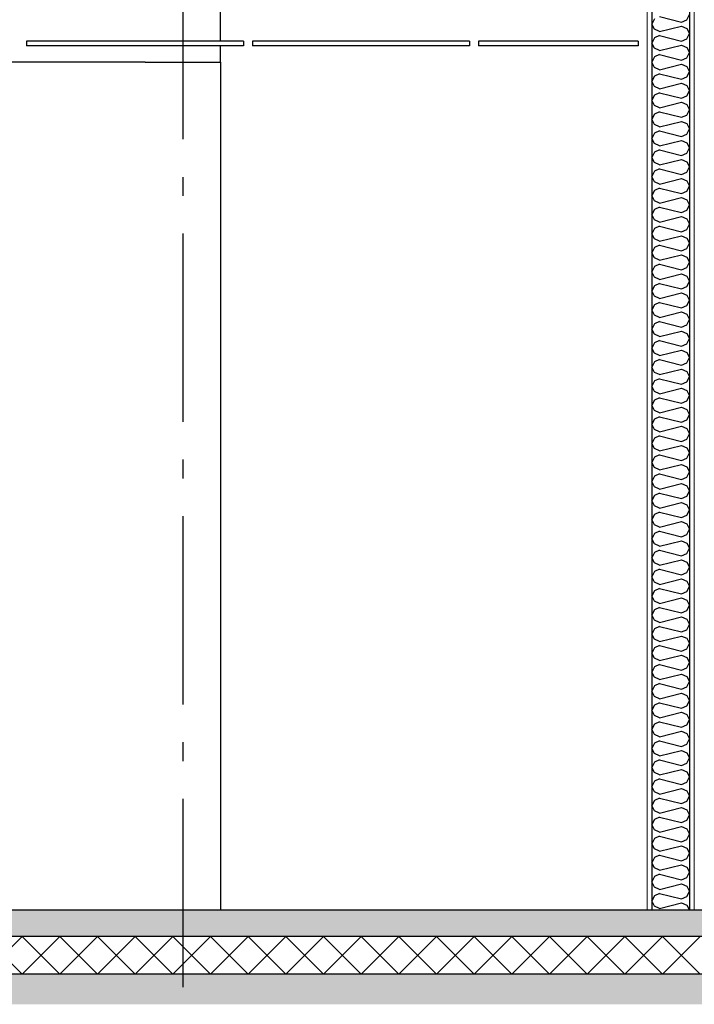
# Model space of a CAD drawing. Header units: millimetres. Extents: x -82116 to -59247, y -2070 to 13065.
# Tile 41 of 73: x -65506 to -63716, y 3570 to 6183. Entities that reach past the tile are written whole.
import ezdxf
from ezdxf.enums import TextEntityAlignment as Align

# ---------------------------------------------------------------- set-up
doc = ezdxf.new("R2010")
doc.units = ezdxf.units.MM
doc.header["$LTSCALE"] = 0.5
doc.header["$MEASUREMENT"] = 0
doc.linetypes.add('Akselinje', pattern=[1500, 1000, -200, 100, -200])
doc.linetypes.add('PLINE', pattern=[0])
doc.layers.add('236- Innvendig kledning og overflate(Nye konstruksjoner)', color=7, linetype='Continuous', lineweight=0)
for name, color, linetype in [('2411 Bærende innervegger betong', 7, 'Continuous'), ('242- Ikke-bærende innervegger (Skravur)(Nye konstruksjoner)', 7, 'Continuous'), ('242- Ikke-bærende innervegger(Nye konstruksjoner)', 7, 'Continuous'), ('251- Frittbærende dekker', 7, 'Continuous'), ('252- Gulv på grunn_ bunnplate', 7, 'Continuous'), ('252- Gulv på grunn_ bunnplate (Skravur)', 7, 'Continuous'), ('257- Systemhimlinger (Skravur)(Nye konstruksjoner)', 7, 'Continuous'), ('257- Systemhimlinger(Nye konstruksjoner)', 7, 'Continuous'), ('82-- Modullinjer', 7, 'Continuous'), ('832- Tekst bygning(Nye konstruksjoner)', 7, 'Continuous')]:
    doc.layers.add(name, color=color, linetype=linetype)
doc.styles.add('GENERATED_STYLE_1', font='arial.ttf')
doc.dimstyles.new('GENERATED_STYLE__2', dxfattribs={"dimtxt": 0.18, "dimasz": 182.4, "dimexe": 0.18, "dimexo": 0.0625, "dimgap": 0, "dimtad": 0, "dimtih": 1, "dimtoh": 1, "dimdec": 4, "dimzin": 0, "dimdsep": 46, "dimcen": 0.09, "dimadec": 0, "dimazin": 0, "dimtfac": 1, "dimtdec": 4, "dimtmove": 0, "dimatfit": 3, "dimldrblk": 'ARROWHEAD_5', "dimfxl": 1, "dimtolj": 1, "dimtzin": 0, "dimarcsym": 0})
pattern_1 = [(0, (0, 0), (0, 311.7692), [30, -150]), (0, (90, 155.9), (0, 311.7692), [30, -150]), (60, (0, 0), (-270, 155.8846), [30, -150]), (60, (180, 0), (-270, 155.8846), [30, -150]), (120, (30, 0), (270, 155.8846), [30, -150]), (120, (210, 0), (270, 155.8846), [30, -150]), (0, (0, 30), (0, 60.000002), [0, -60, 0, -90.000004]), (45, (30, 30), (-42.42641, 42.42641), [0, -45, 0, -75.000003])]
pattern_2 = [(0, (0, 0), (0, 43.30127), [0, -25]), (0, (12.5, 21.65), (0, 43.30127), [0, -25])]
pattern_3 = [(270, (0, 0), (86.60254, 0), [0, -50]), (270, (43.3, -25), (86.60254, 0), [0, -50])]

# ---------------------------------------------------------------- blocks, each defined once
blk = doc.blocks.new('*X9')
at = {"layer": '252- Gulv på grunn_ bunnplate (Skravur)', "linetype": 'PLINE'}
for p, q in [((-65600, 3650), (-65500, 3750)), ((-65500, 3650), (-65600, 3750)), ((-65500, 3650), (-65400, 3750)), ((-65400, 3650), (-65500, 3750)), ((-65400, 3650), (-65300, 3750)), ((-65300, 3650), (-65400, 3750)), ((-65300, 3650), (-65200, 3750)), ((-65200, 3650), (-65300, 3750)), ((-65200, 3650), (-65100, 3750)), ((-65100, 3650), (-65200, 3750)), ((-65100, 3650), (-65000, 3750)), ((-65000, 3650), (-65100, 3750)), ((-65000, 3650), (-64900, 3750)), ((-64900, 3650), (-65000, 3750)), ((-64900, 3650), (-64800, 3750)), ((-64800, 3650), (-64900, 3750)), ((-64800, 3650), (-64700, 3750)), ((-64700, 3650), (-64800, 3750)), ((-64700, 3650), (-64600, 3750)), ((-64600, 3650), (-64700, 3750)), ((-64600, 3650), (-64500, 3750)), ((-64500, 3650), (-64600, 3750)), ((-64500, 3650), (-64400, 3750)), ((-64400, 3650), (-64500, 3750)), ((-64400, 3650), (-64300, 3750)), ((-64300, 3650), (-64400, 3750)), ((-64300, 3650), (-64200, 3750)), ((-64200, 3650), (-64300, 3750)), ((-64200, 3650), (-64100, 3750)), ((-64100, 3650), (-64200, 3750)), ((-64100, 3650), (-64000, 3750)), ((-64000, 3650), (-64100, 3750)), ((-64000, 3650), (-63900, 3750)), ((-63900, 3650), (-64000, 3750)), ((-63900, 3650), (-63800, 3750)), ((-63800, 3650), (-63900, 3750)), ((-63800, 3650), (-63700, 3750)), ((-63700, 3650), (-63800, 3750))]:
    blk.add_line(p, q, dxfattribs=at)
blk = doc.blocks.new('*X31')
at = {"layer": '242- Ikke-bærende innervegger (Skravur)(Nye konstruksjoner)', "linetype": 'PLINE'}
for p, q in [((-63735.9, 6183), (-63728.2, 6196.8)), ((-63821.6, 6185.3), (-63828.2, 6171.5)), ((-63821.6, 6157.7), (-63828.2, 6171.5)), ((-63808.1, 6191.5), (-63749.4, 6176.8)), ((-63749.4, 6176.8), (-63735.9, 6183)), ((-63808.1, 6151.5), (-63821.6, 6157.7)), ((-63808.1, 6140.9), (-63821.6, 6134.7)), ((-63808.1, 6151.5), (-63749.4, 6166.2)), ((-63808.1, 6140.9), (-63749.4, 6126.2)), ((-63749.4, 6166.2), (-63735.9, 6160)), ((-63735.9, 6160), (-63728.2, 6146.2)), ((-63735.9, 6132.4), (-63728.2, 6146.2)), ((-63821.6, 6134.7), (-63828.2, 6120.9)), ((-63821.6, 6107.1), (-63828.2, 6120.9)), ((-63808.1, 6100.9), (-63749.4, 6115.6)), ((-63749.4, 6126.2), (-63735.9, 6132.4)), ((-63749.4, 6115.6), (-63735.9, 6109.4)), ((-63808.1, 6100.9), (-63821.6, 6107.1)), ((-63808.1, 6090.3), (-63821.6, 6084.1)), ((-63808.1, 6090.3), (-63749.4, 6075.6)), ((-63735.9, 6109.4), (-63728.2, 6095.6)), ((-63735.9, 6081.8), (-63728.2, 6095.6)), ((-63821.6, 6084.1), (-63828.2, 6070.3)), ((-63821.6, 6056.5), (-63828.2, 6070.3)), ((-63808.1, 6050.3), (-63749.4, 6065)), ((-63749.4, 6075.6), (-63735.9, 6081.8)), ((-63749.4, 6065), (-63735.9, 6058.8)), ((-63808.1, 6050.3), (-63821.6, 6056.5)), ((-63808.1, 6039.7), (-63821.6, 6033.5)), ((-63808.1, 6039.7), (-63749.4, 6025)), ((-63735.9, 6058.8), (-63728.2, 6045)), ((-63735.9, 6031.2), (-63728.2, 6045)), ((-63821.6, 6033.5), (-63828.2, 6019.7)), ((-63821.6, 6005.9), (-63828.2, 6019.7)), ((-63808.1, 5999.8), (-63749.4, 6014.4)), ((-63749.4, 6025), (-63735.9, 6031.2)), ((-63749.4, 6014.4), (-63735.9, 6008.3)), ((-63808.1, 5999.8), (-63821.6, 6005.9)), ((-63808.1, 5989.1), (-63821.6, 5983)), ((-63808.1, 5989.1), (-63749.4, 5974.5)), ((-63735.9, 6008.3), (-63728.2, 5994.4)), ((-63735.9, 5980.6), (-63728.2, 5994.4)), ((-63821.6, 5983), (-63828.2, 5969.1)), ((-63821.6, 5955.3), (-63828.2, 5969.1)), ((-63808.1, 5949.2), (-63749.4, 5963.8)), ((-63749.4, 5974.5), (-63735.9, 5980.6)), ((-63749.4, 5963.8), (-63735.9, 5957.7)), ((-63735.9, 5957.7), (-63728.2, 5943.9)), ((-63821.6, 5932.4), (-63828.2, 5918.6)), ((-63808.1, 5949.2), (-63821.6, 5955.3)), ((-63808.1, 5938.5), (-63821.6, 5932.4)), ((-63808.1, 5938.5), (-63749.4, 5923.9)), ((-63735.9, 5930), (-63728.2, 5943.9)), ((-63821.6, 5904.7), (-63828.2, 5918.6)), ((-63808.1, 5898.6), (-63749.4, 5913.2)), ((-63749.4, 5923.9), (-63735.9, 5930)), ((-63749.4, 5913.2), (-63735.9, 5907.1)), ((-63735.9, 5907.1), (-63728.2, 5893.3)), ((-63821.6, 5881.8), (-63828.2, 5868)), ((-63808.1, 5898.6), (-63821.6, 5904.7)), ((-63808.1, 5888), (-63821.6, 5881.8)), ((-63808.1, 5888), (-63749.4, 5873.3)), ((-63749.4, 5873.3), (-63735.9, 5879.5)), ((-63735.9, 5879.5), (-63728.2, 5893.3)), ((-63821.6, 5854.2), (-63828.2, 5868)), ((-63808.1, 5848), (-63821.6, 5854.2)), ((-63808.1, 5848), (-63749.4, 5862.7)), ((-63749.4, 5862.7), (-63735.9, 5856.5)), ((-63735.9, 5856.5), (-63728.2, 5842.7)), ((-63821.6, 5831.2), (-63828.2, 5817.4)), ((-63808.1, 5837.4), (-63821.6, 5831.2)), ((-63808.1, 5837.4), (-63749.4, 5822.7)), ((-63749.4, 5822.7), (-63735.9, 5828.9)), ((-63735.9, 5828.9), (-63728.2, 5842.7)), ((-63821.6, 5803.6), (-63828.2, 5817.4)), ((-63808.1, 5797.4), (-63821.6, 5803.6)), ((-63808.1, 5797.4), (-63749.4, 5812.1)), ((-63749.4, 5812.1), (-63735.9, 5805.9)), ((-63735.9, 5805.9), (-63728.2, 5792.1)), ((-63821.6, 5780.6), (-63828.2, 5766.8)), ((-63808.1, 5786.8), (-63821.6, 5780.6)), ((-63808.1, 5786.8), (-63749.4, 5772.1)), ((-63749.4, 5772.1), (-63735.9, 5778.3)), ((-63735.9, 5778.3), (-63728.2, 5792.1)), ((-63821.6, 5753), (-63828.2, 5766.8)), ((-63808.1, 5746.8), (-63821.6, 5753)), ((-63808.1, 5746.8), (-63749.4, 5761.5)), ((-63749.4, 5761.5), (-63735.9, 5755.3)), ((-63735.9, 5755.3), (-63728.2, 5741.5)), ((-63821.6, 5730), (-63828.2, 5716.2)), ((-63808.1, 5736.2), (-63821.6, 5730)), ((-63808.1, 5736.2), (-63749.4, 5721.5)), ((-63749.4, 5721.5), (-63735.9, 5727.7)), ((-63735.9, 5727.7), (-63728.2, 5741.5)), ((-63821.6, 5702.4), (-63828.2, 5716.2)), ((-63808.1, 5696.2), (-63821.6, 5702.4)), ((-63808.1, 5696.2), (-63749.4, 5710.9)), ((-63749.4, 5710.9), (-63735.9, 5704.7)), ((-63735.9, 5704.7), (-63728.2, 5690.9)), ((-63821.6, 5679.4), (-63828.2, 5665.6)), ((-63808.1, 5685.6), (-63821.6, 5679.4)), ((-63808.1, 5685.6), (-63749.4, 5670.9)), ((-63749.4, 5670.9), (-63735.9, 5677.1)), ((-63735.9, 5677.1), (-63728.2, 5690.9)), ((-63821.6, 5651.8), (-63828.2, 5665.6)), ((-63808.1, 5645.7), (-63821.6, 5651.8)), ((-63808.1, 5645.7), (-63749.4, 5660.3)), ((-63749.4, 5660.3), (-63735.9, 5654.2)), ((-63735.9, 5654.2), (-63728.2, 5640.3)), ((-63821.6, 5628.9), (-63828.2, 5615)), ((-63808.1, 5635), (-63821.6, 5628.9)), ((-63808.1, 5635), (-63749.4, 5620.4)), ((-63749.4, 5620.4), (-63735.9, 5626.5)), ((-63735.9, 5626.5), (-63728.2, 5640.3)), ((-63821.6, 5601.2), (-63828.2, 5615)), ((-63808.1, 5595.1), (-63821.6, 5601.2)), ((-63808.1, 5595.1), (-63749.4, 5609.7)), ((-63749.4, 5609.7), (-63735.9, 5603.6)), ((-63735.9, 5603.6), (-63728.2, 5589.8)), ((-63821.6, 5578.3), (-63828.2, 5564.5)), ((-63808.1, 5584.4), (-63821.6, 5578.3)), ((-63808.1, 5584.4), (-63749.4, 5569.8)), ((-63749.4, 5569.8), (-63735.9, 5575.9)), ((-63735.9, 5575.9), (-63728.2, 5589.8)), ((-63821.6, 5550.6), (-63828.2, 5564.5)), ((-63808.1, 5544.5), (-63821.6, 5550.6)), ((-63808.1, 5544.5), (-63749.4, 5559.1)), ((-63749.4, 5559.1), (-63735.9, 5553)), ((-63735.9, 5553), (-63728.2, 5539.2)), ((-63821.6, 5527.7), (-63828.2, 5513.9)), ((-63821.6, 5500.1), (-63828.2, 5513.9)), ((-63808.1, 5533.9), (-63821.6, 5527.7)), ((-63808.1, 5533.9), (-63749.4, 5519.2)), ((-63749.4, 5519.2), (-63735.9, 5525.4)), ((-63735.9, 5525.4), (-63728.2, 5539.2)), ((-63808.1, 5493.9), (-63821.6, 5500.1)), ((-63808.1, 5493.9), (-63749.4, 5508.6)), ((-63749.4, 5508.6), (-63735.9, 5502.4)), ((-63735.9, 5502.4), (-63728.2, 5488.6)), ((-63735.9, 5474.8), (-63728.2, 5488.6)), ((-63821.6, 5477.1), (-63828.2, 5463.3)), ((-63821.6, 5449.5), (-63828.2, 5463.3)), ((-63808.1, 5483.3), (-63821.6, 5477.1)), ((-63808.1, 5483.3), (-63749.4, 5468.6)), ((-63749.4, 5468.6), (-63735.9, 5474.8)), ((-63808.1, 5443.3), (-63821.6, 5449.5)), ((-63808.1, 5443.3), (-63749.4, 5458)), ((-63749.4, 5458), (-63735.9, 5451.8)), ((-63735.9, 5451.8), (-63728.2, 5438)), ((-63735.9, 5424.2), (-63728.2, 5438)), ((-63821.6, 5426.5), (-63828.2, 5412.7)), ((-63821.6, 5398.9), (-63828.2, 5412.7)), ((-63808.1, 5432.7), (-63821.6, 5426.5)), ((-63808.1, 5432.7), (-63749.4, 5418)), ((-63749.4, 5418), (-63735.9, 5424.2)), ((-63808.1, 5392.7), (-63821.6, 5398.9)), ((-63808.1, 5392.7), (-63749.4, 5407.4)), ((-63749.4, 5407.4), (-63735.9, 5401.2)), ((-63735.9, 5401.2), (-63728.2, 5387.4)), ((-63735.9, 5373.6), (-63728.2, 5387.4)), ((-63821.6, 5375.9), (-63828.2, 5362.1)), ((-63821.6, 5348.3), (-63828.2, 5362.1)), ((-63808.1, 5382.1), (-63821.6, 5375.9)), ((-63808.1, 5382.1), (-63749.4, 5367.4)), ((-63808.1, 5342.1), (-63749.4, 5356.8)), ((-63749.4, 5367.4), (-63735.9, 5373.6)), ((-63749.4, 5356.8), (-63735.9, 5350.6)), ((-63808.1, 5342.1), (-63821.6, 5348.3)), ((-63808.1, 5331.5), (-63821.6, 5325.3)), ((-63808.1, 5331.5), (-63749.4, 5316.8)), ((-63735.9, 5350.6), (-63728.2, 5336.8)), ((-63735.9, 5323), (-63728.2, 5336.8)), ((-63821.6, 5325.3), (-63828.2, 5311.5)), ((-63821.6, 5297.7), (-63828.2, 5311.5)), ((-63808.1, 5291.5), (-63749.4, 5306.2)), ((-63749.4, 5316.8), (-63735.9, 5323)), ((-63749.4, 5306.2), (-63735.9, 5300)), ((-63808.1, 5291.5), (-63821.6, 5297.7)), ((-63808.1, 5280.9), (-63821.6, 5274.8)), ((-63808.1, 5280.9), (-63749.4, 5266.3)), ((-63735.9, 5300), (-63728.2, 5286.2)), ((-63735.9, 5272.4), (-63728.2, 5286.2)), ((-63821.6, 5274.8), (-63828.2, 5260.9)), ((-63821.6, 5247.1), (-63828.2, 5260.9)), ((-63808.1, 5241), (-63749.4, 5255.6)), ((-63749.4, 5266.3), (-63735.9, 5272.4)), ((-63749.4, 5255.6), (-63735.9, 5249.5)), ((-63808.1, 5241), (-63821.6, 5247.1)), ((-63808.1, 5230.3), (-63821.6, 5224.2)), ((-63808.1, 5230.3), (-63749.4, 5215.7)), ((-63735.9, 5249.5), (-63728.2, 5235.6)), ((-63735.9, 5221.8), (-63728.2, 5235.6)), ((-63821.6, 5224.2), (-63828.2, 5210.4)), ((-63821.6, 5196.5), (-63828.2, 5210.4)), ((-63808.1, 5190.4), (-63749.4, 5205)), ((-63749.4, 5215.7), (-63735.9, 5221.8)), ((-63749.4, 5205), (-63735.9, 5198.9)), ((-63808.1, 5190.4), (-63821.6, 5196.5)), ((-63808.1, 5179.7), (-63821.6, 5173.6)), ((-63808.1, 5179.7), (-63749.4, 5165.1)), ((-63735.9, 5198.9), (-63728.2, 5185.1)), ((-63735.9, 5171.2), (-63728.2, 5185.1)), ((-63821.6, 5173.6), (-63828.2, 5159.8)), ((-63821.6, 5146), (-63828.2, 5159.8)), ((-63808.1, 5139.8), (-63749.4, 5154.5)), ((-63749.4, 5165.1), (-63735.9, 5171.2)), ((-63749.4, 5154.5), (-63735.9, 5148.3)), ((-63735.9, 5148.3), (-63728.2, 5134.5)), ((-63821.6, 5123), (-63828.2, 5109.2)), ((-63808.1, 5139.8), (-63821.6, 5146)), ((-63808.1, 5129.2), (-63821.6, 5123)), ((-63808.1, 5129.2), (-63749.4, 5114.5)), ((-63735.9, 5120.7), (-63728.2, 5134.5)), ((-63821.6, 5095.4), (-63828.2, 5109.2)), ((-63808.1, 5089.2), (-63821.6, 5095.4)), ((-63808.1, 5089.2), (-63749.4, 5103.9)), ((-63749.4, 5114.5), (-63735.9, 5120.7)), ((-63749.4, 5103.9), (-63735.9, 5097.7)), ((-63735.9, 5097.7), (-63728.2, 5083.9)), ((-63821.6, 5072.4), (-63828.2, 5058.6)), ((-63808.1, 5078.6), (-63821.6, 5072.4)), ((-63808.1, 5078.6), (-63749.4, 5063.9)), ((-63749.4, 5063.9), (-63735.9, 5070.1)), ((-63735.9, 5070.1), (-63728.2, 5083.9)), ((-63821.6, 5044.8), (-63828.2, 5058.6)), ((-63808.1, 5038.6), (-63821.6, 5044.8)), ((-63808.1, 5038.6), (-63749.4, 5053.3)), ((-63749.4, 5053.3), (-63735.9, 5047.1)), ((-63735.9, 5047.1), (-63728.2, 5033.3)), ((-63821.6, 5021.8), (-63828.2, 5008)), ((-63808.1, 5028), (-63821.6, 5021.8)), ((-63808.1, 5028), (-63749.4, 5013.3)), ((-63749.4, 5013.3), (-63735.9, 5019.5)), ((-63735.9, 5019.5), (-63728.2, 5033.3)), ((-63821.6, 4994.2), (-63828.2, 5008)), ((-63808.1, 4988), (-63821.6, 4994.2)), ((-63808.1, 4988), (-63749.4, 5002.7)), ((-63749.4, 5002.7), (-63735.9, 4996.5)), ((-63735.9, 4996.5), (-63728.2, 4982.7)), ((-63821.6, 4971.2), (-63828.2, 4957.4)), ((-63808.1, 4977.4), (-63821.6, 4971.2)), ((-63808.1, 4977.4), (-63749.4, 4962.7)), ((-63749.4, 4962.7), (-63735.9, 4968.9)), ((-63735.9, 4968.9), (-63728.2, 4982.7)), ((-63821.6, 4943.6), (-63828.2, 4957.4)), ((-63808.1, 4937.4), (-63821.6, 4943.6)), ((-63808.1, 4937.4), (-63749.4, 4952.1)), ((-63749.4, 4952.1), (-63735.9, 4945.9)), ((-63735.9, 4945.9), (-63728.2, 4932.1)), ((-63821.6, 4920.7), (-63828.2, 4906.8)), ((-63808.1, 4926.8), (-63821.6, 4920.7)), ((-63808.1, 4926.8), (-63749.4, 4912.2)), ((-63749.4, 4912.2), (-63735.9, 4918.3)), ((-63735.9, 4918.3), (-63728.2, 4932.1)), ((-63821.6, 4893), (-63828.2, 4906.8)), ((-63808.1, 4886.9), (-63821.6, 4893)), ((-63808.1, 4886.9), (-63749.4, 4901.5)), ((-63749.4, 4901.5), (-63735.9, 4895.4)), ((-63735.9, 4895.4), (-63728.2, 4881.5)), ((-63821.6, 4870.1), (-63828.2, 4856.3)), ((-63808.1, 4876.2), (-63821.6, 4870.1)), ((-63808.1, 4876.2), (-63749.4, 4861.6)), ((-63749.4, 4861.6), (-63735.9, 4867.7)), ((-63735.9, 4867.7), (-63728.2, 4881.5)), ((-63821.6, 4842.4), (-63828.2, 4856.3)), ((-63808.1, 4836.3), (-63821.6, 4842.4)), ((-63808.1, 4836.3), (-63749.4, 4850.9)), ((-63749.4, 4850.9), (-63735.9, 4844.8)), ((-63735.9, 4844.8), (-63728.2, 4831)), ((-63821.6, 4819.5), (-63828.2, 4805.7)), ((-63808.1, 4825.6), (-63821.6, 4819.5)), ((-63808.1, 4825.6), (-63749.4, 4811)), ((-63749.4, 4811), (-63735.9, 4817.1)), ((-63735.9, 4817.1), (-63728.2, 4831)), ((-63821.6, 4791.9), (-63828.2, 4805.7)), ((-63808.1, 4785.7), (-63821.6, 4791.9)), ((-63808.1, 4785.7), (-63749.4, 4800.4)), ((-63749.4, 4800.4), (-63735.9, 4794.2)), ((-63735.9, 4794.2), (-63728.2, 4780.4)), ((-63821.6, 4768.9), (-63828.2, 4755.1)), ((-63808.1, 4775.1), (-63821.6, 4768.9)), ((-63808.1, 4775.1), (-63749.4, 4760.4)), ((-63749.4, 4760.4), (-63735.9, 4766.6)), ((-63735.9, 4766.6), (-63728.2, 4780.4)), ((-63821.6, 4741.3), (-63828.2, 4755.1)), ((-63808.1, 4735.1), (-63821.6, 4741.3)), ((-63808.1, 4735.1), (-63749.4, 4749.8)), ((-63749.4, 4749.8), (-63735.9, 4743.6)), ((-63735.9, 4743.6), (-63728.2, 4729.8)), ((-63735.9, 4716), (-63728.2, 4729.8)), ((-63821.6, 4718.3), (-63828.2, 4704.5)), ((-63821.6, 4690.7), (-63828.2, 4704.5)), ((-63808.1, 4724.5), (-63821.6, 4718.3)), ((-63808.1, 4724.5), (-63749.4, 4709.8)), ((-63749.4, 4709.8), (-63735.9, 4716)), ((-63808.1, 4684.5), (-63821.6, 4690.7)), ((-63808.1, 4684.5), (-63749.4, 4699.2)), ((-63749.4, 4699.2), (-63735.9, 4693)), ((-63735.9, 4693), (-63728.2, 4679.2)), ((-63735.9, 4665.4), (-63728.2, 4679.2)), ((-63821.6, 4667.7), (-63828.2, 4653.9)), ((-63821.6, 4640.1), (-63828.2, 4653.9)), ((-63808.1, 4673.9), (-63821.6, 4667.7)), ((-63808.1, 4673.9), (-63749.4, 4659.2)), ((-63749.4, 4659.2), (-63735.9, 4665.4)), ((-63808.1, 4633.9), (-63821.6, 4640.1)), ((-63808.1, 4633.9), (-63749.4, 4648.6)), ((-63749.4, 4648.6), (-63735.9, 4642.4)), ((-63735.9, 4642.4), (-63728.2, 4628.6)), ((-63735.9, 4614.8), (-63728.2, 4628.6)), ((-63821.6, 4617.1), (-63828.2, 4603.3)), ((-63821.6, 4589.5), (-63828.2, 4603.3)), ((-63808.1, 4623.3), (-63821.6, 4617.1)), ((-63808.1, 4623.3), (-63749.4, 4608.6)), ((-63749.4, 4608.6), (-63735.9, 4614.8)), ((-63808.1, 4583.3), (-63821.6, 4589.5)), ((-63808.1, 4583.3), (-63749.4, 4598)), ((-63749.4, 4598), (-63735.9, 4591.8)), ((-63735.9, 4591.8), (-63728.2, 4578)), ((-63735.9, 4564.2), (-63728.2, 4578)), ((-63821.6, 4566.6), (-63828.2, 4552.7)), ((-63821.6, 4538.9), (-63828.2, 4552.7)), ((-63808.1, 4572.7), (-63821.6, 4566.6)), ((-63808.1, 4572.7), (-63749.4, 4558.1)), ((-63808.1, 4532.8), (-63749.4, 4547.4)), ((-63749.4, 4558.1), (-63735.9, 4564.2)), ((-63749.4, 4547.4), (-63735.9, 4541.3)), ((-63808.1, 4532.8), (-63821.6, 4538.9)), ((-63808.1, 4522.1), (-63821.6, 4516)), ((-63808.1, 4522.1), (-63749.4, 4507.5)), ((-63735.9, 4541.3), (-63728.2, 4527.4)), ((-63735.9, 4513.6), (-63728.2, 4527.4)), ((-63821.6, 4516), (-63828.2, 4502.2)), ((-63821.6, 4488.3), (-63828.2, 4502.2)), ((-63808.1, 4482.2), (-63749.4, 4496.8)), ((-63749.4, 4507.5), (-63735.9, 4513.6)), ((-63749.4, 4496.8), (-63735.9, 4490.7)), ((-63808.1, 4482.2), (-63821.6, 4488.3)), ((-63808.1, 4471.5), (-63821.6, 4465.4)), ((-63808.1, 4471.5), (-63749.4, 4456.9)), ((-63735.9, 4490.7), (-63728.2, 4476.9)), ((-63735.9, 4463), (-63728.2, 4476.9)), ((-63821.6, 4465.4), (-63828.2, 4451.6)), ((-63821.6, 4437.8), (-63828.2, 4451.6)), ((-63808.1, 4431.6), (-63749.4, 4446.3)), ((-63749.4, 4456.9), (-63735.9, 4463)), ((-63749.4, 4446.3), (-63735.9, 4440.1)), ((-63808.1, 4431.6), (-63821.6, 4437.8)), ((-63808.1, 4421), (-63821.6, 4414.8)), ((-63808.1, 4421), (-63749.4, 4406.3)), ((-63735.9, 4440.1), (-63728.2, 4426.3)), ((-63735.9, 4412.5), (-63728.2, 4426.3)), ((-63821.6, 4414.8), (-63828.2, 4401)), ((-63821.6, 4387.2), (-63828.2, 4401)), ((-63808.1, 4381), (-63749.4, 4395.7)), ((-63749.4, 4406.3), (-63735.9, 4412.5)), ((-63749.4, 4395.7), (-63735.9, 4389.5)), ((-63821.6, 4364.2), (-63828.2, 4350.4)), ((-63808.1, 4381), (-63821.6, 4387.2)), ((-63808.1, 4370.4), (-63821.6, 4364.2)), ((-63808.1, 4370.4), (-63749.4, 4355.7)), ((-63735.9, 4389.5), (-63728.2, 4375.7)), ((-63735.9, 4361.9), (-63728.2, 4375.7)), ((-63821.6, 4336.6), (-63828.2, 4350.4)), ((-63808.1, 4330.4), (-63749.4, 4345.1)), ((-63749.4, 4355.7), (-63735.9, 4361.9)), ((-63749.4, 4345.1), (-63735.9, 4338.9)), ((-63735.9, 4338.9), (-63728.2, 4325.1)), ((-63821.6, 4313.6), (-63828.2, 4299.8)), ((-63808.1, 4330.4), (-63821.6, 4336.6)), ((-63808.1, 4319.8), (-63821.6, 4313.6)), ((-63808.1, 4319.8), (-63749.4, 4305.1)), ((-63735.9, 4311.3), (-63728.2, 4325.1)), ((-63821.6, 4286), (-63828.2, 4299.8)), ((-63808.1, 4279.8), (-63821.6, 4286)), ((-63808.1, 4279.8), (-63749.4, 4294.5)), ((-63749.4, 4305.1), (-63735.9, 4311.3)), ((-63749.4, 4294.5), (-63735.9, 4288.3)), ((-63735.9, 4288.3), (-63728.2, 4274.5)), ((-63821.6, 4263), (-63828.2, 4249.2)), ((-63808.1, 4269.2), (-63821.6, 4263)), ((-63808.1, 4269.2), (-63749.4, 4254.5)), ((-63749.4, 4254.5), (-63735.9, 4260.7)), ((-63735.9, 4260.7), (-63728.2, 4274.5)), ((-63821.6, 4235.4), (-63828.2, 4249.2)), ((-63808.1, 4229.2), (-63821.6, 4235.4)), ((-63808.1, 4229.2), (-63749.4, 4243.9)), ((-63749.4, 4243.9), (-63735.9, 4237.7)), ((-63735.9, 4237.7), (-63728.2, 4223.9)), ((-63821.6, 4212.5), (-63828.2, 4198.6)), ((-63808.1, 4218.6), (-63821.6, 4212.5)), ((-63808.1, 4218.6), (-63749.4, 4204)), ((-63749.4, 4204), (-63735.9, 4210.1)), ((-63735.9, 4210.1), (-63728.2, 4223.9)), ((-63821.6, 4184.8), (-63828.2, 4198.6)), ((-63808.1, 4178.7), (-63821.6, 4184.8)), ((-63808.1, 4178.7), (-63749.4, 4193.3)), ((-63749.4, 4193.3), (-63735.9, 4187.2)), ((-63735.9, 4187.2), (-63728.2, 4173.3)), ((-63821.6, 4161.9), (-63828.2, 4148.1)), ((-63808.1, 4168), (-63821.6, 4161.9)), ((-63808.1, 4168), (-63749.4, 4153.4)), ((-63749.4, 4153.4), (-63735.9, 4159.5)), ((-63735.9, 4159.5), (-63728.2, 4173.3)), ((-63821.6, 4134.2), (-63828.2, 4148.1)), ((-63808.1, 4128.1), (-63821.6, 4134.2)), ((-63808.1, 4128.1), (-63749.4, 4142.7)), ((-63749.4, 4142.7), (-63735.9, 4136.6)), ((-63735.9, 4136.6), (-63728.2, 4122.8)), ((-63821.6, 4111.3), (-63828.2, 4097.5)), ((-63808.1, 4117.4), (-63821.6, 4111.3)), ((-63808.1, 4117.4), (-63749.4, 4102.8)), ((-63749.4, 4102.8), (-63735.9, 4108.9)), ((-63735.9, 4108.9), (-63728.2, 4122.8)), ((-63821.6, 4083.7), (-63828.2, 4097.5)), ((-63808.1, 4077.5), (-63821.6, 4083.7)), ((-63808.1, 4077.5), (-63749.4, 4092.2)), ((-63749.4, 4092.2), (-63735.9, 4086)), ((-63735.9, 4086), (-63728.2, 4072.2)), ((-63821.6, 4060.7), (-63828.2, 4046.9)), ((-63808.1, 4066.9), (-63821.6, 4060.7)), ((-63808.1, 4066.9), (-63749.4, 4052.2)), ((-63749.4, 4052.2), (-63735.9, 4058.4)), ((-63735.9, 4058.4), (-63728.2, 4072.2)), ((-63821.6, 4033.1), (-63828.2, 4046.9)), ((-63808.1, 4026.9), (-63821.6, 4033.1)), ((-63808.1, 4026.9), (-63749.4, 4041.6)), ((-63749.4, 4041.6), (-63735.9, 4035.4)), ((-63735.9, 4035.4), (-63728.2, 4021.6)), ((-63821.6, 4010.1), (-63828.2, 3996.3)), ((-63808.1, 4016.3), (-63821.6, 4010.1)), ((-63808.1, 4016.3), (-63749.4, 4001.6)), ((-63749.4, 4001.6), (-63735.9, 4007.8)), ((-63735.9, 4007.8), (-63728.2, 4021.6)), ((-63821.6, 3982.5), (-63828.2, 3996.3)), ((-63808.1, 3976.3), (-63821.6, 3982.5)), ((-63808.1, 3976.3), (-63749.4, 3991)), ((-63749.4, 3991), (-63735.9, 3984.8)), ((-63735.9, 3984.8), (-63728.2, 3971)), ((-63821.6, 3959.5), (-63828.2, 3945.7)), ((-63821.6, 3931.9), (-63828.2, 3945.7)), ((-63808.1, 3965.7), (-63821.6, 3959.5)), ((-63808.1, 3965.7), (-63749.4, 3951)), ((-63749.4, 3951), (-63735.9, 3957.2)), ((-63735.9, 3957.2), (-63728.2, 3971)), ((-63808.1, 3925.7), (-63821.6, 3931.9)), ((-63808.1, 3925.7), (-63749.4, 3940.4)), ((-63749.4, 3940.4), (-63735.9, 3934.2)), ((-63735.9, 3934.2), (-63728.2, 3920.4)), ((-63735.9, 3906.6), (-63728.2, 3920.4)), ((-63821.6, 3908.9), (-63828.2, 3895.1)), ((-63821.6, 3881.3), (-63828.2, 3895.1)), ((-63808.1, 3915.1), (-63821.6, 3908.9)), ((-63808.1, 3915.1), (-63749.4, 3900.4)), ((-63749.4, 3900.4), (-63735.9, 3906.6)), ((-63808.1, 3875.1), (-63821.6, 3881.3)), ((-63808.1, 3875.1), (-63749.4, 3889.8)), ((-63749.4, 3889.8), (-63735.9, 3883.6)), ((-63735.9, 3883.6), (-63728.2, 3869.8)), ((-63735.9, 3856), (-63728.2, 3869.8)), ((-63821.6, 3858.3), (-63828.2, 3844.5)), ((-63821.6, 3830.7), (-63828.2, 3844.5)), ((-63808.1, 3864.5), (-63821.6, 3858.3)), ((-63808.1, 3864.5), (-63749.4, 3849.8)), ((-63749.4, 3849.8), (-63735.9, 3856)), ((-63808.1, 3824.6), (-63821.6, 3830.7)), ((-63808.1, 3824.6), (-63749.4, 3839.2)), ((-63749.4, 3839.2), (-63735.9, 3833.1)), ((-63735.9, 3833.1), (-63728.6, 3820))]:
    blk.add_line(p, q, dxfattribs=at)
blk = doc.blocks.new('Standard grid marker[6]', base_point=(-65073.2, 12565.5))
at = {"layer": '82-- Modullinjer', "linetype": 'Akselinje'}
blk.add_line((-65073.2, 12365.5), (-65073.2, 1550), dxfattribs=at)
at = {"layer": '82-- Modullinjer', "style": 'GENERATED_STYLE_1'}
for tag, p in [('AC_MarkerText_1_0', (-65073.2, 12903)), ('AC_MarkerText_1_1', (-65073.2, 1187.5))]:
    blk.add_attdef(tag, text='', height=175, rotation=360, dxfattribs=at).set_placement(p, align=Align.TOP_CENTER)
blk = doc.blocks.new('ARROWHEAD_5')
at = {"linetype": 'Continuous'}
blk.add_hatch(color=256, dxfattribs=at).paths.add_polyline_path([(-1, 0.2679), (0, 0), (-1, -0.2679)])
blk.add_line((0, 0), (-1, 0), dxfattribs=at)

msp = doc.modelspace()

# ---------------------------------------------------------------- hatches: boundary and pattern name
at = {"layer": '242- Ikke-bærende innervegger (Skravur)(Nye konstruksjoner)', "linetype": 'Continuous'}
h = msp.add_hatch(dxfattribs=at)
h.set_pattern_fill('Gips', color=256, style=0, pattern_type=2)
h.set_pattern_definition(pattern_3)
h.paths.add_polyline_path([(-63828.2, 6615.5), (-63840.7, 6615.5), (-63840.7, 3820), (-63828.2, 3820)])
h = msp.add_hatch(dxfattribs=at)
h.set_pattern_fill('Gips', color=256, style=0, pattern_type=2)
h.set_pattern_definition(pattern_3)
h.paths.add_polyline_path([(-63715.7, 6615.5), (-63728.2, 6615.5), (-63728.2, 3820), (-63715.7, 3820)])
at = {"layer": '252- Gulv på grunn_ bunnplate (Skravur)', "linetype": 'Continuous'}
h = msp.add_hatch(dxfattribs=at)
h.set_pattern_fill('Betong_strukturell', color=256, style=0, pattern_type=2)
h.set_pattern_definition(pattern_1)
h.paths.add_polyline_path([(-61478.2, 3820), (-76468.2, 3820), (-76468.2, 3750), (-61478.2, 3750)])
h = msp.add_hatch(dxfattribs=at)
h.set_pattern_fill('Betong_strukturell', color=256, style=0, pattern_type=2)
h.set_pattern_definition(pattern_1)
h.paths.add_polyline_path([(-76388.2, 3570), (-61453.2, 3570), (-61453.2, 3650), (-76388.2, 3650)])
at = {"layer": '257- Systemhimlinger (Skravur)(Nye konstruksjoner)', "linetype": 'Continuous'}
h = msp.add_hatch(dxfattribs=at)
h.set_pattern_fill('Prikker_tett', color=256, style=0, pattern_type=2)
h.set_pattern_definition(pattern_2)
h.paths.add_polyline_path([(-65488.7, 6114), (-64912.7, 6114), (-64912.7, 6126), (-65488.7, 6126)])
h = msp.add_hatch(dxfattribs=at)
h.set_pattern_fill('Prikker_tett', color=256, style=0, pattern_type=2)
h.set_pattern_definition(pattern_2)
h.paths.add_polyline_path([(-64888.7, 6114), (-64312.7, 6114), (-64312.7, 6126), (-64888.7, 6126)])
h = msp.add_hatch(dxfattribs=at)
h.set_pattern_fill('Prikker_tett', color=256, style=0, pattern_type=2)
h.set_pattern_definition(pattern_2)
h.paths.add_polyline_path([(-64288.7, 6114), (-63864.7, 6114), (-63864.7, 6126), (-64288.7, 6126)])

# ---------------------------------------------------------------- linework, layer by layer
at = {"layer": '236- Innvendig kledning og overflate(Nye konstruksjoner)', "linetype": 'PLINE'}
for p, q in [((-63840.7, 6615.5), (-63840.7, 3820)), ((-63715.7, 6615.5), (-63715.7, 3820))]:
    msp.add_line(p, q, dxfattribs=at)
at = {"layer": '2411 Bærende innervegger betong', "linetype": 'PLINE'}
for p, q in [((-65173.2, 6070), (-66123.2, 6070)), ((-65173.2, 6070), (-64973.2, 6070)), ((-64973.2, 6070), (-64973.2, 3820))]:
    msp.add_line(p, q, dxfattribs=at)
at = {"layer": '242- Ikke-bærende innervegger(Nye konstruksjoner)', "linetype": 'PLINE'}
for p, q in [((-63828.2, 6615.5), (-63828.2, 3820)), ((-63728.2, 6615.5), (-63728.2, 3820))]:
    msp.add_line(p, q, dxfattribs=at)
at = {"layer": '251- Frittbærende dekker', "linetype": 'PLINE'}
for p, q in [((-64973.2, 6126), (-64973.2, 6240)), ((-64973.2, 6070), (-64973.2, 6114))]:
    msp.add_line(p, q, dxfattribs=at)
at = {"layer": '252- Gulv på grunn_ bunnplate', "linetype": 'PLINE'}
for p, q in [((-63840.7, 3820), (-67760.7, 3820)), ((-61740.7, 3820), (-63715.7, 3820)), ((-61478.2, 3750), (-76468.2, 3750)), ((-61473.2, 3650), (-76388.2, 3650))]:
    msp.add_line(p, q, dxfattribs=at)
at = {"layer": '252- Gulv på grunn_ bunnplate', "linetype": 'PLINE', "flags": 128}
msp.add_lwpolyline([(-63715.7, 3820), (-63728.2, 3820), (-63828.2, 3820), (-63840.7, 3820)], dxfattribs=at)
at = {"layer": '257- Systemhimlinger(Nye konstruksjoner)', "linetype": 'PLINE'}
for p, q in [((-65488.7, 6126), (-65488.7, 6114)), ((-64912.7, 6126), (-65488.7, 6126)), ((-64912.7, 6126), (-64912.7, 6114)), ((-64888.7, 6126), (-64888.7, 6114)), ((-64312.7, 6126), (-64888.7, 6126)), ((-64312.7, 6126), (-64312.7, 6114)), ((-64288.7, 6126), (-64288.7, 6114)), ((-63864.7, 6126), (-64288.7, 6126)), ((-63864.7, 6126), (-63864.7, 6114)), ((-64912.7, 6114), (-65488.7, 6114)), ((-64312.7, 6114), (-64888.7, 6114)), ((-63864.7, 6114), (-64288.7, 6114))]:
    msp.add_line(p, q, dxfattribs=at)

# ---------------------------------------------------------------- block references
at = {"layer": '242- Ikke-bærende innervegger(Nye konstruksjoner)'}
msp.add_blockref('*X31', (0, 0), dxfattribs=at)
at = {"layer": '252- Gulv på grunn_ bunnplate'}
msp.add_blockref('*X9', (0, 0), dxfattribs=at)
at = {"layer": '82-- Modullinjer', "linetype": 'PLINE'}
msp.add_blockref('Standard grid marker[6]', (-65073.2, 12565.5), dxfattribs=at)

# ---------------------------------------------------------------- leaders
at = {"layer": '832- Tekst bygning(Nye konstruksjoner)', "linetype": 'PLINE', "annotation_type": 0, "has_hookline": 1, "hookline_direction": 1, "text_width": 1686.7}
msp.add_leader([(-61553.2, 4874.2), (-63662.1, 4919.6)], dimstyle='GENERATED_STYLE__2', dxfattribs=at)

doc.saveas('drawing.dxf')
